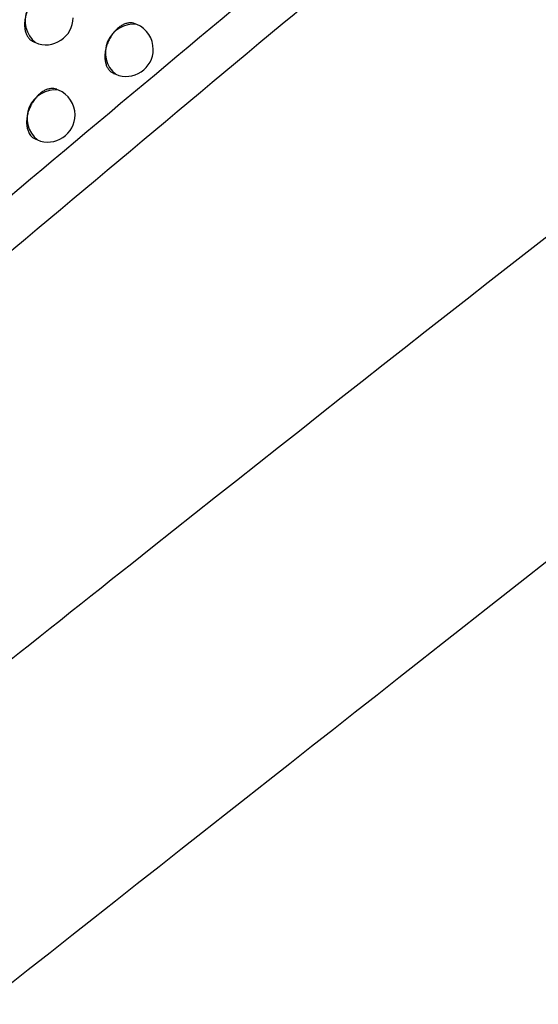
# Model space of a CAD drawing. Header units: millimetres. Extents: x -0.66 to 0.91, y -0.4 to 0.64.
# Tile 133 of 241: x 0.69441 to 0.704, y -0.19532 to -0.17712. Entities that reach past the tile are written whole.
import ezdxf

# ---------------------------------------------------------------- set-up
doc = ezdxf.new("R2010")
doc.units = ezdxf.units.MM
doc.layers.add('FORMAT', color=7, linetype='Continuous')

msp = doc.modelspace()

# ---------------------------------------------------------------- linework, layer by layer
at = {"layer": 'FORMAT', "color": 7, "linetype": 'Continuous', "lineweight": 25}
for p, q in [((0.696571, -0.177206), (0.696542, -0.177193)), ((0.694661, -0.177526), (0.694697, -0.177541)), ((0.696142, -0.17811), (0.696181, -0.178127)), ((0.695123, -0.178418), (0.695095, -0.178406)), ((0.694693, -0.179322), (0.694734, -0.179339))]:
    msp.add_line(p, q, dxfattribs=at)
for centre, radius, start, end in [((0.695027, -0.177138), 0.000520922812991, 83.34982, 230.761992), ((0.694892, -0.177081), 0.0005, 247.055906, 0), ((0.696511, -0.177723), 0.000520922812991, 83.34982, 230.761992), ((0.696376, -0.177666), 0.0005000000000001, 0, 67.055906), ((0.696376, -0.177666), 0.0005000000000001, 247.055906, 0), ((0.695063, -0.178936), 0.0005209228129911, 83.34982, 230.761992), ((0.694929, -0.178879), 0.0005000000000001, 0, 67.055906), ((0.694929, -0.178879), 0.0005000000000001, 247.055906, 0)]:
    msp.add_arc(centre, radius, start, end, dxfattribs=at)
for points, knots in [([(0.7716482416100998, -0.1374241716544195), (0.7629459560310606, -0.1435037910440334), (0.7455392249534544, -0.1556645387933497), (0.719558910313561, -0.1749755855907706), (0.7023572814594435, -0.1885391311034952), (0.6937575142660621, -0.1953200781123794)], [0, 0, 0, 0, 0.3333052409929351, 0.666693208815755, 1, 1, 1, 1]), ([(0.6897636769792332, -0.1851559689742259), (0.6943681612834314, -0.1812856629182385), (0.70357902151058, -0.1735434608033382), (0.7174479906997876, -0.1622870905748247), (0.731347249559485, -0.1512673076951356), (0.7406269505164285, -0.1441630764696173), (0.7452677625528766, -0.1406102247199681)], [0, 0, 0, 0, 0.2497424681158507, 0.4995875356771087, 0.7497419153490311, 1, 1, 1, 1]), ([(0.7392231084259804, -0.1442338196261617), (0.7308114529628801, -0.1507881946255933), (0.717937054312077, -0.1608199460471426), (0.700639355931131, -0.1749681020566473), (0.6917616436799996, -0.1824570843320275), (0.6873219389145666, -0.1862022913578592)], [0, 0, 0, 0, 0.4851334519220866, 0.7425175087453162, 1, 1, 1, 1]), ([(0.6904517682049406, -0.1919713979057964), (0.6924596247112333, -0.1903677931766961), (0.7027261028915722, -0.182168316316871), (0.7213285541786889, -0.1677778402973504), (0.7383869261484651, -0.1551697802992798), (0.7471314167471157, -0.1488758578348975), (0.7475249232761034, -0.1485926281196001)], [0, 0, 0, 0, 0.1061557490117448, 0.5427906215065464, 0.9794253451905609, 1, 1, 1, 1]), ([(0.695053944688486, -0.1766064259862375), (0.6950526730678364, -0.1766058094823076), (0.6950431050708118, -0.1766011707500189), (0.6950238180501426, -0.1765955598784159), (0.694996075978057, -0.1765899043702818), (0.694967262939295, -0.176587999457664), (0.6949279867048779, -0.1765898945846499), (0.6948874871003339, -0.1765985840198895), (0.694846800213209, -0.1766138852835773), (0.6948062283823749, -0.1766334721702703), (0.6947661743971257, -0.1766593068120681), (0.6947276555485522, -0.1766908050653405), (0.6946903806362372, -0.1767258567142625), (0.6946552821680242, -0.1767659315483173), (0.6946232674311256, -0.1768100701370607), (0.6945934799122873, -0.1768566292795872), (0.6945672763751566, -0.1769064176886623), (0.6945453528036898, -0.1769582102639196), (0.6945263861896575, -0.1770110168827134), (0.6945120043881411, -0.1770648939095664), (0.6945026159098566, -0.1771184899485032), (0.6944965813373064, -0.1771715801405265), (0.6944956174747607, -0.1772234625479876), (0.6944998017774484, -0.1772728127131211), (0.6945073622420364, -0.177320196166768), (0.6945199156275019, -0.1773642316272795), (0.6945371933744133, -0.1774037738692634), (0.6945524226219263, -0.1774310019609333), (0.6945696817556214, -0.1774555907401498), (0.6945892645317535, -0.177477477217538), (0.6946180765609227, -0.1775041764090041), (0.6946445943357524, -0.1775152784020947), (0.6946623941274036, -0.1775227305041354)], [0, 0, 0, 0, 0.0040869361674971, 0.0307511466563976, 0.057702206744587, 0.0850461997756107, 0.1115245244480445, 0.1650909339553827, 0.1924342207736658, 0.2189119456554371, 0.2724771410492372, 0.2998198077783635, 0.326296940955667, 0.3798609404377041, 0.4072029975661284, 0.4336795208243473, 0.4872422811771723, 0.5145836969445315, 0.5410598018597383, 0.5946216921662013, 0.6219626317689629, 0.648439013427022, 0.7020014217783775, 0.7293425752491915, 0.7558203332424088, 0.8093854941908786, 0.8367280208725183, 0.8632078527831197, 0.8898728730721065, 0.9168247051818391, 0.9441694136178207, 1, 1, 1, 1]), ([(0.6965415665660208, -0.177193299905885), (0.6965403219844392, -0.1771926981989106), (0.6965225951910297, -0.1771841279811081), (0.696493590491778, -0.1771778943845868), (0.6964557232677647, -0.1771751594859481), (0.696416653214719, -0.1771772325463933), (0.6963763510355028, -0.1771859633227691), (0.6963357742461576, -0.177201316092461), (0.6962952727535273, -0.1772209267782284), (0.6962552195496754, -0.1772467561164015), (0.696216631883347, -0.1772782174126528), (0.6961792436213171, -0.1773132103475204), (0.6961439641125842, -0.177353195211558), (0.69611170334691, -0.177397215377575), (0.6960816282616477, -0.1774436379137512), (0.6960550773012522, -0.177493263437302), (0.696032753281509, -0.1775448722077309), (0.6960133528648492, -0.1775974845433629), (0.6959984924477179, -0.1776511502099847), (0.6959885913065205, -0.1777045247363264), (0.6959820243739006, -0.1777573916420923), (0.6959805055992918, -0.1778090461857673), (0.6959841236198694, -0.1778581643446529), (0.6959893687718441, -0.1778935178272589), (0.6959970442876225, -0.1779270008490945), (0.6960072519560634, -0.177958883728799), (0.6960239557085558, -0.1779981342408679), (0.6960452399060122, -0.1780328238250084), (0.696070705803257, -0.1780616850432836), (0.6960990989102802, -0.1780882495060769), (0.6961253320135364, -0.1780992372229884), (0.6961429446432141, -0.1781066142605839)], [0, 0, 0, 0, 0.0040458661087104, 0.0576259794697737, 0.0849765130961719, 0.1114554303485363, 0.1650232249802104, 0.1923674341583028, 0.2188410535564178, 0.2723980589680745, 0.2997366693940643, 0.3262069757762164, 0.3797571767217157, 0.4070921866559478, 0.4335619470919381, 0.4871109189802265, 0.5144451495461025, 0.5409176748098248, 0.5944721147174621, 0.6218089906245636, 0.6482874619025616, 0.701853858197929, 0.7291967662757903, 0.7556827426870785, 0.7823539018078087, 0.8093118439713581, 0.8366626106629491, 0.8895921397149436, 0.9167494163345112, 0.9441064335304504, 0.9999999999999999, 0.9999999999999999, 0.9999999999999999, 0.9999999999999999]), ([(0.6950944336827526, -0.1784062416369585), (0.6950931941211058, -0.1784056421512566), (0.6950755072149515, -0.1783970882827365), (0.6950465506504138, -0.1783908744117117), (0.6950087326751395, -0.1783881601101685), (0.6949697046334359, -0.1783902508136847), (0.6949294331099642, -0.1783989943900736), (0.6948888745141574, -0.178414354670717), (0.6948483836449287, -0.1784339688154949), (0.694808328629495, -0.1784597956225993), (0.6947697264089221, -0.178491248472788), (0.6947323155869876, -0.1785262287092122), (0.6946970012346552, -0.1785661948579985), (0.6946646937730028, -0.1786101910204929), (0.6946345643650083, -0.1786565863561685), (0.69460794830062, -0.178706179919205), (0.6945855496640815, -0.1787577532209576), (0.6945660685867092, -0.1788103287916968), (0.6945511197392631, -0.1788639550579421), (0.6945411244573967, -0.1789172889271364), (0.6945344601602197, -0.1789701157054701), (0.694532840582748, -0.1790217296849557), (0.6945363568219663, -0.1790708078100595), (0.694541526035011, -0.1791061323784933), (0.6945491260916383, -0.1791395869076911), (0.6945592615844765, -0.1791714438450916), (0.6945800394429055, -0.1792205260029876), (0.694608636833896, -0.1792621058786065), (0.6946503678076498, -0.1792991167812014), (0.6946743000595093, -0.1793150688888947), (0.6946921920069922, -0.1793214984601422), (0.6946931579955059, -0.1793218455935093)], [0, 0, 0, 0, 0.0040386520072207, 0.0576262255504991, 0.0849806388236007, 0.1114616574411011, 0.165033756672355, 0.1923802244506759, 0.218854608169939, 0.2724131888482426, 0.2997526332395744, 0.3262230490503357, 0.3797734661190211, 0.4071085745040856, 0.4335786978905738, 0.4871283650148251, 0.5144628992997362, 0.5409368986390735, 0.594494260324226, 0.6218325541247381, 0.6483141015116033, 0.7018866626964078, 0.7292326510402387, 0.755723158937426, 0.7823988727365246, 0.8093614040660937, 0.8367168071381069, 0.9166773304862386, 0.9440397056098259, 0.9969786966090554, 1, 1, 1, 1])]:
    msp.add_open_spline(points, degree=3, knots=knots, dxfattribs=at)

doc.saveas('drawing.dxf')
